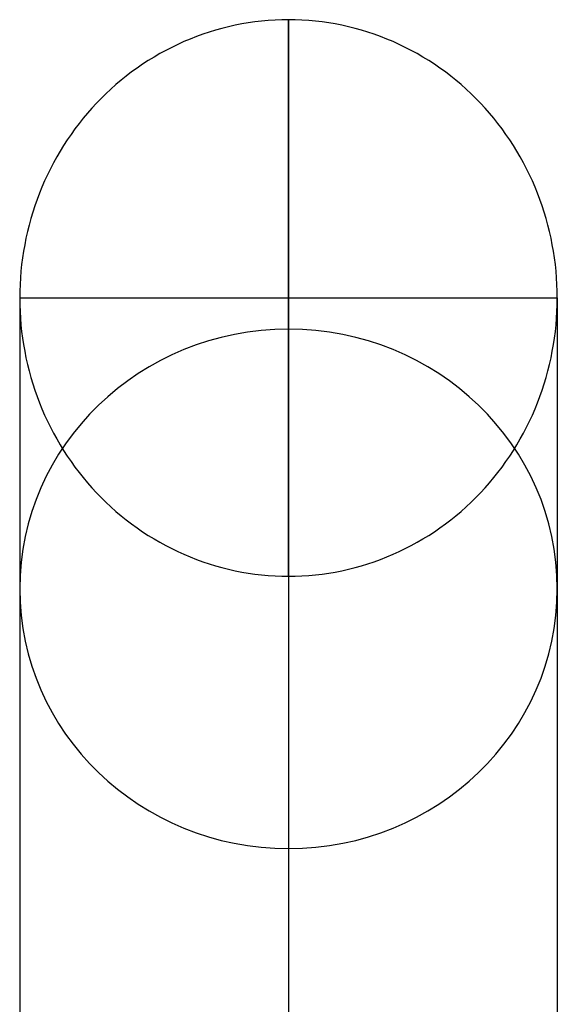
# Model space of a CAD drawing. Extents: x -310 to 431, y -269 to 264.
# Tile 27 of 64: x -236 to -204, y 206 to 264. Entities that reach past the tile are written whole.
import ezdxf

# ---------------------------------------------------------------- set-up
doc = ezdxf.new("R2010")
doc.units = 0
doc.layers.add('PREDEFINITO', color=7, linetype='CONTINUOUS')

msp = doc.modelspace()

# ---------------------------------------------------------------- linework, layer by layer
at = {"layer": 'PREDEFINITO'}
for p, q in [((-220.785, 264.34, -0.015), (-221.185, 264.314, -0.015)), ((-220.785, 264.34, -0.015), (-221.185, 264.314, -0.015)), ((-220.385, 264.355, -0.015), (-220.785, 264.34, -0.015)), ((-220.385, 264.355, -0.015), (-220.785, 264.34, -0.015)), ((-219.984, 264.361, -0.015), (-220.385, 264.355, -0.015)), ((-219.984, 264.361, -0.015), (-220.385, 264.355, -0.015)), ((-219.984, 264.361, -0.015), (-219.985, 164.428, 372.939)), ((-219.584, 264.355, -0.015), (-219.984, 264.361, -0.015)), ((-219.584, 264.355, -0.015), (-219.984, 264.361, -0.015)), ((-219.984, 231.232, -0.015), (-219.984, 264.361, -0.015)), ((-219.183, 264.34, -0.015), (-219.584, 264.355, -0.015)), ((-219.183, 264.34, -0.015), (-219.584, 264.355, -0.015)), ((-218.784, 264.314, -0.015), (-219.183, 264.34, -0.015)), ((-218.784, 264.314, -0.015), (-219.183, 264.34, -0.015)), ((-224.331, 263.738, -0.015), (-224.714, 263.621, -0.015)), ((-224.331, 263.738, -0.015), (-224.714, 263.621, -0.015)), ((-223.945, 263.845, -0.015), (-224.331, 263.738, -0.015)), ((-223.945, 263.845, -0.015), (-224.331, 263.738, -0.015)), ((-223.557, 263.942, -0.015), (-223.945, 263.845, -0.015)), ((-223.557, 263.942, -0.015), (-223.945, 263.845, -0.015)), ((-223.166, 264.03, -0.015), (-223.557, 263.942, -0.015)), ((-223.166, 264.03, -0.015), (-223.557, 263.942, -0.015)), ((-222.772, 264.107, -0.015), (-223.166, 264.03, -0.015)), ((-222.772, 264.107, -0.015), (-223.166, 264.03, -0.015)), ((-222.377, 264.174, -0.015), (-222.772, 264.107, -0.015)), ((-222.377, 264.174, -0.015), (-222.772, 264.107, -0.015)), ((-221.981, 264.231, -0.015), (-222.377, 264.174, -0.015)), ((-221.981, 264.231, -0.015), (-222.377, 264.174, -0.015)), ((-221.584, 264.278, -0.015), (-221.981, 264.231, -0.015)), ((-221.584, 264.278, -0.015), (-221.981, 264.231, -0.015)), ((-221.185, 264.314, -0.015), (-221.584, 264.278, -0.015)), ((-221.185, 264.314, -0.015), (-221.584, 264.278, -0.015)), ((-218.385, 264.278, -0.015), (-218.784, 264.314, -0.015)), ((-218.385, 264.278, -0.015), (-218.784, 264.314, -0.015)), ((-217.988, 264.231, -0.015), (-218.385, 264.278, -0.015)), ((-217.988, 264.231, -0.015), (-218.385, 264.278, -0.015)), ((-217.591, 264.174, -0.015), (-217.988, 264.231, -0.015)), ((-217.591, 264.174, -0.015), (-217.988, 264.231, -0.015)), ((-217.197, 264.107, -0.015), (-217.591, 264.174, -0.015)), ((-217.197, 264.107, -0.015), (-217.591, 264.174, -0.015)), ((-216.803, 264.03, -0.015), (-217.197, 264.107, -0.015)), ((-216.803, 264.03, -0.015), (-217.197, 264.107, -0.015)), ((-216.412, 263.942, -0.015), (-216.803, 264.03, -0.015)), ((-216.412, 263.942, -0.015), (-216.803, 264.03, -0.015)), ((-216.024, 263.845, -0.015), (-216.412, 263.942, -0.015)), ((-216.024, 263.845, -0.015), (-216.412, 263.942, -0.015)), ((-215.638, 263.738, -0.015), (-216.024, 263.845, -0.015)), ((-215.638, 263.738, -0.015), (-216.024, 263.845, -0.015)), ((-215.255, 263.621, -0.015), (-215.638, 263.738, -0.015)), ((-215.255, 263.621, -0.015), (-215.638, 263.738, -0.015)), ((-225.842, 263.211, -0.015), (-226.211, 263.055, -0.015)), ((-225.842, 263.211, -0.015), (-226.211, 263.055, -0.015)), ((-225.469, 263.357, -0.015), (-225.842, 263.211, -0.015)), ((-225.469, 263.357, -0.015), (-225.842, 263.211, -0.015)), ((-225.093, 263.494, -0.015), (-225.469, 263.357, -0.015)), ((-225.093, 263.494, -0.015), (-225.469, 263.357, -0.015)), ((-224.714, 263.621, -0.015), (-225.093, 263.494, -0.015)), ((-224.714, 263.621, -0.015), (-225.093, 263.494, -0.015)), ((-214.876, 263.494, -0.015), (-215.255, 263.621, -0.015)), ((-214.876, 263.494, -0.015), (-215.255, 263.621, -0.015)), ((-214.499, 263.357, -0.015), (-214.876, 263.494, -0.015)), ((-214.499, 263.357, -0.015), (-214.876, 263.494, -0.015)), ((-214.127, 263.211, -0.015), (-214.499, 263.357, -0.015)), ((-214.127, 263.211, -0.015), (-214.499, 263.357, -0.015)), ((-213.757, 263.055, -0.015), (-214.127, 263.211, -0.015)), ((-213.757, 263.055, -0.015), (-214.127, 263.211, -0.015)), ((-226.937, 262.715, -0.015), (-227.293, 262.532, -0.015)), ((-226.937, 262.715, -0.015), (-227.293, 262.532, -0.015)), ((-226.576, 262.889, -0.015), (-226.937, 262.715, -0.015)), ((-226.576, 262.889, -0.015), (-226.937, 262.715, -0.015)), ((-226.211, 263.055, -0.015), (-226.576, 262.889, -0.015)), ((-226.211, 263.055, -0.015), (-226.576, 262.889, -0.015)), ((-213.392, 262.889, -0.015), (-213.757, 263.055, -0.015)), ((-213.392, 262.889, -0.015), (-213.757, 263.055, -0.015)), ((-213.032, 262.715, -0.015), (-213.392, 262.889, -0.015)), ((-213.032, 262.715, -0.015), (-213.392, 262.889, -0.015)), ((-212.676, 262.532, -0.015), (-213.032, 262.715, -0.015)), ((-212.676, 262.532, -0.015), (-213.032, 262.715, -0.015)), ((-227.99, 262.138, -0.015), (-228.33, 261.929, -0.015)), ((-227.99, 262.138, -0.015), (-228.33, 261.929, -0.015)), ((-227.644, 262.339, -0.015), (-227.99, 262.138, -0.015)), ((-227.644, 262.339, -0.015), (-227.99, 262.138, -0.015)), ((-227.293, 262.532, -0.015), (-227.644, 262.339, -0.015)), ((-227.293, 262.532, -0.015), (-227.644, 262.339, -0.015)), ((-212.325, 262.339, -0.015), (-212.676, 262.532, -0.015)), ((-212.325, 262.339, -0.015), (-212.676, 262.532, -0.015)), ((-211.979, 262.138, -0.015), (-212.325, 262.339, -0.015)), ((-211.979, 262.138, -0.015), (-212.325, 262.339, -0.015)), ((-211.639, 261.929, -0.015), (-211.979, 262.138, -0.015)), ((-211.639, 261.929, -0.015), (-211.979, 262.138, -0.015)), ((-228.996, 261.483, -0.015), (-229.32, 261.248, -0.015)), ((-228.996, 261.483, -0.015), (-229.32, 261.248, -0.015)), ((-228.666, 261.71, -0.015), (-228.996, 261.483, -0.015)), ((-228.666, 261.71, -0.015), (-228.996, 261.483, -0.015)), ((-228.33, 261.929, -0.015), (-228.666, 261.71, -0.015)), ((-228.33, 261.929, -0.015), (-228.666, 261.71, -0.015)), ((-211.303, 261.71, -0.015), (-211.639, 261.929, -0.015)), ((-211.303, 261.71, -0.015), (-211.639, 261.929, -0.015)), ((-210.973, 261.483, -0.015), (-211.303, 261.71, -0.015)), ((-210.973, 261.483, -0.015), (-211.303, 261.71, -0.015)), ((-210.648, 261.248, -0.015), (-210.973, 261.483, -0.015)), ((-210.648, 261.248, -0.015), (-210.973, 261.483, -0.015)), ((-229.639, 261.005, -0.015), (-229.951, 260.755, -0.015)), ((-229.639, 261.005, -0.015), (-229.951, 260.755, -0.015)), ((-229.32, 261.248, -0.015), (-229.639, 261.005, -0.015)), ((-229.32, 261.248, -0.015), (-229.639, 261.005, -0.015)), ((-210.33, 261.005, -0.015), (-210.648, 261.248, -0.015)), ((-210.33, 261.005, -0.015), (-210.648, 261.248, -0.015)), ((-210.018, 260.755, -0.015), (-210.33, 261.005, -0.015)), ((-210.018, 260.755, -0.015), (-210.33, 261.005, -0.015)), ((-230.555, 260.231, -0.015), (-230.848, 259.957, -0.015)), ((-230.555, 260.231, -0.015), (-230.848, 259.957, -0.015)), ((-230.256, 260.496, -0.015), (-230.555, 260.231, -0.015)), ((-230.256, 260.496, -0.015), (-230.555, 260.231, -0.015)), ((-229.951, 260.755, -0.015), (-230.256, 260.496, -0.015)), ((-229.951, 260.755, -0.015), (-230.256, 260.496, -0.015)), ((-209.713, 260.496, -0.015), (-210.018, 260.755, -0.015)), ((-209.713, 260.496, -0.015), (-210.018, 260.755, -0.015)), ((-209.414, 260.231, -0.015), (-209.713, 260.496, -0.015)), ((-209.414, 260.231, -0.015), (-209.713, 260.496, -0.015)), ((-209.121, 259.957, -0.015), (-209.414, 260.231, -0.015)), ((-209.121, 259.957, -0.015), (-209.414, 260.231, -0.015)), ((-231.133, 259.677, -0.015), (-231.412, 259.39, -0.015)), ((-231.133, 259.677, -0.015), (-231.412, 259.39, -0.015)), ((-230.848, 259.957, -0.015), (-231.133, 259.677, -0.015)), ((-230.848, 259.957, -0.015), (-231.133, 259.677, -0.015)), ((-208.835, 259.677, -0.015), (-209.121, 259.957, -0.015)), ((-208.835, 259.677, -0.015), (-209.121, 259.957, -0.015)), ((-208.556, 259.39, -0.015), (-208.835, 259.677, -0.015)), ((-208.556, 259.39, -0.015), (-208.835, 259.677, -0.015)), ((-231.684, 259.096, -0.015), (-231.948, 258.796, -0.015)), ((-231.684, 259.096, -0.015), (-231.948, 258.796, -0.015)), ((-231.412, 259.39, -0.015), (-231.684, 259.096, -0.015)), ((-231.412, 259.39, -0.015), (-231.684, 259.096, -0.015)), ((-208.285, 259.096, -0.015), (-208.556, 259.39, -0.015)), ((-208.285, 259.096, -0.015), (-208.556, 259.39, -0.015)), ((-208.021, 258.796, -0.015), (-208.285, 259.096, -0.015)), ((-208.021, 258.796, -0.015), (-208.285, 259.096, -0.015)), ((-232.204, 258.49, -0.015), (-232.452, 258.178, -0.015)), ((-232.204, 258.49, -0.015), (-232.452, 258.178, -0.015)), ((-231.948, 258.796, -0.015), (-232.204, 258.49, -0.015)), ((-231.948, 258.796, -0.015), (-232.204, 258.49, -0.015)), ((-207.765, 258.49, -0.015), (-208.021, 258.796, -0.015)), ((-207.765, 258.49, -0.015), (-208.021, 258.796, -0.015)), ((-207.517, 258.178, -0.015), (-207.765, 258.49, -0.015)), ((-207.517, 258.178, -0.015), (-207.765, 258.49, -0.015)), ((-232.452, 258.178, -0.015), (-232.693, 257.86, -0.015)), ((-232.452, 258.178, -0.015), (-232.693, 257.86, -0.015)), ((-207.276, 257.86, -0.015), (-207.517, 258.178, -0.015)), ((-207.276, 257.86, -0.015), (-207.517, 258.178, -0.015)), ((-232.926, 257.536, -0.015), (-233.151, 257.208, -0.015)), ((-232.926, 257.536, -0.015), (-233.151, 257.208, -0.015)), ((-232.693, 257.86, -0.015), (-232.926, 257.536, -0.015)), ((-232.693, 257.86, -0.015), (-232.926, 257.536, -0.015)), ((-207.043, 257.536, -0.015), (-207.276, 257.86, -0.015)), ((-207.043, 257.536, -0.015), (-207.276, 257.86, -0.015)), ((-206.818, 257.208, -0.015), (-207.043, 257.536, -0.015)), ((-206.818, 257.208, -0.015), (-207.043, 257.536, -0.015)), ((-233.368, 256.873, -0.015), (-233.577, 256.534, -0.015)), ((-233.368, 256.873, -0.015), (-233.577, 256.534, -0.015)), ((-233.151, 257.208, -0.015), (-233.368, 256.873, -0.015)), ((-233.151, 257.208, -0.015), (-233.368, 256.873, -0.015)), ((-206.601, 256.873, -0.015), (-206.818, 257.208, -0.015)), ((-206.601, 256.873, -0.015), (-206.818, 257.208, -0.015)), ((-206.392, 256.534, -0.015), (-206.601, 256.873, -0.015)), ((-206.392, 256.534, -0.015), (-206.601, 256.873, -0.015)), ((-233.778, 256.19, -0.015), (-233.971, 255.841, -0.015)), ((-233.778, 256.19, -0.015), (-233.971, 255.841, -0.015)), ((-233.577, 256.534, -0.015), (-233.778, 256.19, -0.015)), ((-233.577, 256.534, -0.015), (-233.778, 256.19, -0.015)), ((-206.191, 256.19, -0.015), (-206.392, 256.534, -0.015)), ((-206.191, 256.19, -0.015), (-206.392, 256.534, -0.015)), ((-205.998, 255.841, -0.015), (-206.191, 256.19, -0.015)), ((-205.998, 255.841, -0.015), (-206.191, 256.19, -0.015)), ((-233.971, 255.841, -0.015), (-234.155, 255.488, -0.015)), ((-233.971, 255.841, -0.015), (-234.155, 255.488, -0.015)), ((-205.814, 255.488, -0.015), (-205.998, 255.841, -0.015)), ((-205.814, 255.488, -0.015), (-205.998, 255.841, -0.015)), ((-234.331, 255.13, -0.015), (-234.499, 254.767, -0.015)), ((-234.331, 255.13, -0.015), (-234.499, 254.767, -0.015)), ((-234.155, 255.488, -0.015), (-234.331, 255.13, -0.015)), ((-234.155, 255.488, -0.015), (-234.331, 255.13, -0.015)), ((-205.638, 255.13, -0.015), (-205.814, 255.488, -0.015)), ((-205.638, 255.13, -0.015), (-205.814, 255.488, -0.015)), ((-205.47, 254.767, -0.015), (-205.638, 255.13, -0.015)), ((-205.47, 254.767, -0.015), (-205.638, 255.13, -0.015)), ((-234.658, 254.401, -0.015), (-234.808, 254.03, -0.015)), ((-234.658, 254.401, -0.015), (-234.808, 254.03, -0.015)), ((-234.499, 254.767, -0.015), (-234.658, 254.401, -0.015)), ((-234.499, 254.767, -0.015), (-234.658, 254.401, -0.015)), ((-205.311, 254.401, -0.015), (-205.47, 254.767, -0.015)), ((-205.311, 254.401, -0.015), (-205.47, 254.767, -0.015)), ((-205.161, 254.03, -0.015), (-205.311, 254.401, -0.015)), ((-205.161, 254.03, -0.015), (-205.311, 254.401, -0.015)), ((-234.808, 254.03, -0.015), (-234.949, 253.657, -0.015)), ((-234.808, 254.03, -0.015), (-234.949, 253.657, -0.015)), ((-205.02, 253.657, -0.015), (-205.161, 254.03, -0.015)), ((-205.02, 253.657, -0.015), (-205.161, 254.03, -0.015)), ((-235.082, 253.281, -0.015), (-235.205, 252.902, -0.015)), ((-235.082, 253.281, -0.015), (-235.205, 252.902, -0.015)), ((-234.949, 253.657, -0.015), (-235.082, 253.281, -0.015)), ((-234.949, 253.657, -0.015), (-235.082, 253.281, -0.015)), ((-204.887, 253.281, -0.015), (-205.02, 253.657, -0.015)), ((-204.887, 253.281, -0.015), (-205.02, 253.657, -0.015)), ((-204.763, 252.902, -0.015), (-204.887, 253.281, -0.015)), ((-204.763, 252.902, -0.015), (-204.887, 253.281, -0.015)), ((-235.205, 252.902, -0.015), (-235.32, 252.52, -0.015)), ((-235.205, 252.902, -0.015), (-235.32, 252.52, -0.015)), ((-204.649, 252.52, -0.015), (-204.763, 252.902, -0.015)), ((-204.649, 252.52, -0.015), (-204.763, 252.902, -0.015)), ((-235.426, 252.136, -0.015), (-235.522, 251.749, -0.015)), ((-235.426, 252.136, -0.015), (-235.522, 251.749, -0.015)), ((-235.32, 252.52, -0.015), (-235.426, 252.136, -0.015)), ((-235.32, 252.52, -0.015), (-235.426, 252.136, -0.015)), ((-204.543, 252.136, -0.015), (-204.649, 252.52, -0.015)), ((-204.543, 252.136, -0.015), (-204.649, 252.52, -0.015)), ((-204.447, 251.749, -0.015), (-204.543, 252.136, -0.015)), ((-204.447, 251.749, -0.015), (-204.543, 252.136, -0.015)), ((-235.522, 251.749, -0.015), (-235.61, 251.36, -0.015)), ((-235.522, 251.749, -0.015), (-235.61, 251.36, -0.015)), ((-204.359, 251.36, -0.015), (-204.447, 251.749, -0.015)), ((-204.359, 251.36, -0.015), (-204.447, 251.749, -0.015)), ((-235.688, 250.968, -0.015), (-235.758, 250.576, -0.015)), ((-235.688, 250.968, -0.015), (-235.758, 250.576, -0.015)), ((-235.61, 251.36, -0.015), (-235.688, 250.968, -0.015)), ((-235.61, 251.36, -0.015), (-235.688, 250.968, -0.015)), ((-204.281, 250.968, -0.015), (-204.359, 251.36, -0.015)), ((-204.281, 250.968, -0.015), (-204.359, 251.36, -0.015)), ((-204.211, 250.576, -0.015), (-204.281, 250.968, -0.015)), ((-204.211, 250.576, -0.015), (-204.281, 250.968, -0.015)), ((-235.758, 250.576, -0.015), (-235.818, 250.181, -0.015)), ((-235.758, 250.576, -0.015), (-235.818, 250.181, -0.015)), ((-204.151, 250.181, -0.015), (-204.211, 250.576, -0.015)), ((-204.151, 250.181, -0.015), (-204.211, 250.576, -0.015)), ((-235.869, 249.786, -0.015), (-235.91, 249.389, -0.015)), ((-235.869, 249.786, -0.015), (-235.91, 249.389, -0.015)), ((-235.818, 250.181, -0.015), (-235.869, 249.786, -0.015)), ((-235.818, 250.181, -0.015), (-235.869, 249.786, -0.015)), ((-204.1, 249.786, -0.015), (-204.151, 250.181, -0.015)), ((-204.1, 249.786, -0.015), (-204.151, 250.181, -0.015)), ((-204.059, 249.389, -0.015), (-204.1, 249.786, -0.015)), ((-204.059, 249.389, -0.015), (-204.1, 249.786, -0.015)), ((-235.91, 249.389, -0.015), (-235.943, 248.992, -0.015)), ((-235.91, 249.389, -0.015), (-235.943, 248.992, -0.015)), ((-204.026, 248.992, -0.015), (-204.059, 249.389, -0.015)), ((-204.026, 248.992, -0.015), (-204.059, 249.389, -0.015)), ((-235.966, 248.594, -0.015), (-235.98, 248.195, -0.015)), ((-235.966, 248.594, -0.015), (-235.98, 248.195, -0.015)), ((-235.943, 248.992, -0.015), (-235.966, 248.594, -0.015)), ((-235.943, 248.992, -0.015), (-235.966, 248.594, -0.015)), ((-204.003, 248.594, -0.015), (-204.026, 248.992, -0.015)), ((-204.003, 248.594, -0.015), (-204.026, 248.992, -0.015)), ((-203.989, 248.195, -0.015), (-204.003, 248.594, -0.015)), ((-203.989, 248.195, -0.015), (-204.003, 248.594, -0.015)), ((-235.98, 248.195, -0.015), (-235.984, 247.796, -0.015)), ((-235.98, 248.195, -0.015), (-235.984, 247.796, -0.015)), ((-203.984, 247.796, -0.015), (-203.989, 248.195, -0.015)), ((-203.984, 247.796, -0.015), (-203.989, 248.195, -0.015)), ((-235.984, 247.796, -0.015), (-235.985, 148.973, 368.797)), ((-235.984, 247.796, -0.015), (-235.98, 247.397, -0.015)), ((-235.984, 247.796, -0.015), (-235.98, 247.397, -0.015)), ((-235.984, 247.796, -0.015), (-203.984, 247.796, -0.015)), ((-235.98, 247.397, -0.015), (-235.966, 246.999, -0.015)), ((-235.98, 247.397, -0.015), (-235.966, 246.999, -0.015)), ((-204.003, 246.999, -0.015), (-203.989, 247.397, -0.015)), ((-204.003, 246.999, -0.015), (-203.989, 247.397, -0.015)), ((-203.989, 247.397, -0.015), (-203.984, 247.796, -0.015)), ((-203.989, 247.397, -0.015), (-203.984, 247.796, -0.015)), ((-203.984, 247.796, -0.015), (-203.985, 148.973, 368.797)), ((-235.966, 246.999, -0.015), (-235.943, 246.601, -0.015)), ((-235.966, 246.999, -0.015), (-235.943, 246.601, -0.015)), ((-204.026, 246.601, -0.015), (-204.003, 246.999, -0.015)), ((-204.026, 246.601, -0.015), (-204.003, 246.999, -0.015)), ((-235.943, 246.601, -0.015), (-235.91, 246.203, -0.015)), ((-235.943, 246.601, -0.015), (-235.91, 246.203, -0.015)), ((-235.91, 246.203, -0.015), (-235.869, 245.807, -0.015)), ((-235.91, 246.203, -0.015), (-235.869, 245.807, -0.015)), ((-204.1, 245.807, -0.015), (-204.059, 246.203, -0.015)), ((-204.1, 245.807, -0.015), (-204.059, 246.203, -0.015)), ((-204.059, 246.203, -0.015), (-204.026, 246.601, -0.015)), ((-204.059, 246.203, -0.015), (-204.026, 246.601, -0.015)), ((-235.869, 245.807, -0.015), (-235.818, 245.411, -0.015)), ((-235.869, 245.807, -0.015), (-235.818, 245.411, -0.015)), ((-204.151, 245.411, -0.015), (-204.1, 245.807, -0.015)), ((-204.151, 245.411, -0.015), (-204.1, 245.807, -0.015)), ((-235.818, 245.411, -0.015), (-235.758, 245.017, -0.015)), ((-235.818, 245.411, -0.015), (-235.758, 245.017, -0.015)), ((-235.758, 245.017, -0.015), (-235.688, 244.624, -0.015)), ((-235.758, 245.017, -0.015), (-235.688, 244.624, -0.015)), ((-204.281, 244.624, -0.015), (-204.211, 245.017, -0.015)), ((-204.281, 244.624, -0.015), (-204.211, 245.017, -0.015)), ((-204.211, 245.017, -0.015), (-204.151, 245.411, -0.015)), ((-204.211, 245.017, -0.015), (-204.151, 245.411, -0.015)), ((-235.688, 244.624, -0.015), (-235.61, 244.233, -0.015)), ((-235.688, 244.624, -0.015), (-235.61, 244.233, -0.015)), ((-204.359, 244.233, -0.015), (-204.281, 244.624, -0.015)), ((-204.359, 244.233, -0.015), (-204.281, 244.624, -0.015)), ((-235.61, 244.233, -0.015), (-235.522, 243.844, -0.015)), ((-235.61, 244.233, -0.015), (-235.522, 243.844, -0.015)), ((-235.522, 243.844, -0.015), (-235.426, 243.457, -0.015)), ((-235.522, 243.844, -0.015), (-235.426, 243.457, -0.015)), ((-204.543, 243.457, -0.015), (-204.447, 243.844, -0.015)), ((-204.543, 243.457, -0.015), (-204.447, 243.844, -0.015)), ((-204.447, 243.844, -0.015), (-204.359, 244.233, -0.015)), ((-204.447, 243.844, -0.015), (-204.359, 244.233, -0.015)), ((-235.426, 243.457, -0.015), (-235.32, 243.072, -0.015)), ((-235.426, 243.457, -0.015), (-235.32, 243.072, -0.015)), ((-204.649, 243.072, -0.015), (-204.543, 243.457, -0.015)), ((-204.649, 243.072, -0.015), (-204.543, 243.457, -0.015)), ((-235.32, 243.072, -0.015), (-235.205, 242.69, -0.015)), ((-235.32, 243.072, -0.015), (-235.205, 242.69, -0.015)), ((-235.205, 242.69, -0.015), (-235.082, 242.311, -0.015)), ((-235.205, 242.69, -0.015), (-235.082, 242.311, -0.015)), ((-204.887, 242.311, -0.015), (-204.763, 242.69, -0.015)), ((-204.887, 242.311, -0.015), (-204.763, 242.69, -0.015)), ((-204.763, 242.69, -0.015), (-204.649, 243.072, -0.015)), ((-204.763, 242.69, -0.015), (-204.649, 243.072, -0.015)), ((-235.082, 242.311, -0.015), (-234.949, 241.935, -0.015)), ((-235.082, 242.311, -0.015), (-234.949, 241.935, -0.015)), ((-205.02, 241.935, -0.015), (-204.887, 242.311, -0.015)), ((-205.02, 241.935, -0.015), (-204.887, 242.311, -0.015)), ((-234.949, 241.935, -0.015), (-234.808, 241.562, -0.015)), ((-234.949, 241.935, -0.015), (-234.808, 241.562, -0.015)), ((-234.808, 241.562, -0.015), (-234.658, 241.192, -0.015)), ((-234.808, 241.562, -0.015), (-234.658, 241.192, -0.015)), ((-205.311, 241.192, -0.015), (-205.161, 241.562, -0.015)), ((-205.311, 241.192, -0.015), (-205.161, 241.562, -0.015)), ((-205.161, 241.562, -0.015), (-205.02, 241.935, -0.015)), ((-205.161, 241.562, -0.015), (-205.02, 241.935, -0.015)), ((-234.658, 241.192, -0.015), (-234.499, 240.825, -0.015)), ((-234.658, 241.192, -0.015), (-234.499, 240.825, -0.015)), ((-205.47, 240.825, -0.015), (-205.311, 241.192, -0.015)), ((-205.47, 240.825, -0.015), (-205.311, 241.192, -0.015)), ((-234.499, 240.825, -0.015), (-234.331, 240.463, -0.015)), ((-234.499, 240.825, -0.015), (-234.331, 240.463, -0.015)), ((-234.331, 240.463, -0.015), (-234.155, 240.105, -0.015)), ((-234.331, 240.463, -0.015), (-234.155, 240.105, -0.015)), ((-205.814, 240.105, -0.015), (-205.638, 240.463, -0.015)), ((-205.814, 240.105, -0.015), (-205.638, 240.463, -0.015)), ((-205.638, 240.463, -0.015), (-205.47, 240.825, -0.015)), ((-205.638, 240.463, -0.015), (-205.47, 240.825, -0.015)), ((-234.155, 240.105, -0.015), (-233.971, 239.751, -0.015)), ((-234.155, 240.105, -0.015), (-233.971, 239.751, -0.015)), ((-233.971, 239.751, -0.015), (-233.778, 239.402, -0.015)), ((-233.971, 239.751, -0.015), (-233.778, 239.402, -0.015)), ((-206.191, 239.402, -0.015), (-205.998, 239.751, -0.015)), ((-206.191, 239.402, -0.015), (-205.998, 239.751, -0.015)), ((-205.998, 239.751, -0.015), (-205.814, 240.105, -0.015)), ((-205.998, 239.751, -0.015), (-205.814, 240.105, -0.015)), ((-233.778, 239.402, -0.015), (-233.577, 239.058, -0.015)), ((-233.778, 239.402, -0.015), (-233.577, 239.058, -0.015)), ((-206.392, 239.058, -0.015), (-206.191, 239.402, -0.015)), ((-206.392, 239.058, -0.015), (-206.191, 239.402, -0.015)), ((-233.577, 239.058, -0.015), (-233.368, 238.719, -0.015)), ((-233.577, 239.058, -0.015), (-233.368, 238.719, -0.015)), ((-233.368, 238.719, -0.015), (-233.151, 238.385, -0.015)), ((-233.368, 238.719, -0.015), (-233.151, 238.385, -0.015)), ((-206.818, 238.385, -0.015), (-206.601, 238.719, -0.015)), ((-206.818, 238.385, -0.015), (-206.601, 238.719, -0.015)), ((-206.601, 238.719, -0.015), (-206.392, 239.058, -0.015)), ((-206.601, 238.719, -0.015), (-206.392, 239.058, -0.015)), ((-233.151, 238.385, -0.015), (-232.926, 238.056, -0.015)), ((-233.151, 238.385, -0.015), (-232.926, 238.056, -0.015)), ((-232.926, 238.056, -0.015), (-232.693, 237.733, -0.015)), ((-232.926, 238.056, -0.015), (-232.693, 237.733, -0.015)), ((-207.276, 237.733, -0.015), (-207.043, 238.056, -0.015)), ((-207.276, 237.733, -0.015), (-207.043, 238.056, -0.015)), ((-207.043, 238.056, -0.015), (-206.818, 238.385, -0.015)), ((-207.043, 238.056, -0.015), (-206.818, 238.385, -0.015)), ((-232.693, 237.733, -0.015), (-232.452, 237.415, -0.015)), ((-232.693, 237.733, -0.015), (-232.452, 237.415, -0.015)), ((-232.452, 237.415, -0.015), (-232.204, 237.103, -0.015)), ((-232.452, 237.415, -0.015), (-232.204, 237.103, -0.015)), ((-207.765, 237.103, -0.015), (-207.517, 237.415, -0.015)), ((-207.765, 237.103, -0.015), (-207.517, 237.415, -0.015)), ((-207.517, 237.415, -0.015), (-207.276, 237.733, -0.015)), ((-207.517, 237.415, -0.015), (-207.276, 237.733, -0.015)), ((-232.204, 237.103, -0.015), (-231.948, 236.797, -0.015)), ((-232.204, 237.103, -0.015), (-231.948, 236.797, -0.015)), ((-231.948, 236.797, -0.015), (-231.684, 236.497, -0.015)), ((-231.948, 236.797, -0.015), (-231.684, 236.497, -0.015)), ((-208.285, 236.497, -0.015), (-208.021, 236.797, -0.015)), ((-208.285, 236.497, -0.015), (-208.021, 236.797, -0.015)), ((-208.021, 236.797, -0.015), (-207.765, 237.103, -0.015)), ((-208.021, 236.797, -0.015), (-207.765, 237.103, -0.015)), ((-231.684, 236.497, -0.015), (-231.412, 236.203, -0.015)), ((-231.684, 236.497, -0.015), (-231.412, 236.203, -0.015)), ((-231.412, 236.203, -0.015), (-231.133, 235.915, -0.015)), ((-231.412, 236.203, -0.015), (-231.133, 235.915, -0.015)), ((-208.835, 235.915, -0.015), (-208.556, 236.203, -0.015)), ((-208.835, 235.915, -0.015), (-208.556, 236.203, -0.015)), ((-208.556, 236.203, -0.015), (-208.285, 236.497, -0.015)), ((-208.556, 236.203, -0.015), (-208.285, 236.497, -0.015)), ((-231.133, 235.915, -0.015), (-230.848, 235.635, -0.015)), ((-231.133, 235.915, -0.015), (-230.848, 235.635, -0.015)), ((-230.848, 235.635, -0.015), (-230.555, 235.362, -0.015)), ((-230.848, 235.635, -0.015), (-230.555, 235.362, -0.015)), ((-209.414, 235.362, -0.015), (-209.121, 235.635, -0.015)), ((-209.414, 235.362, -0.015), (-209.121, 235.635, -0.015)), ((-209.121, 235.635, -0.015), (-208.835, 235.915, -0.015)), ((-209.121, 235.635, -0.015), (-208.835, 235.915, -0.015)), ((-230.555, 235.362, -0.015), (-230.256, 235.096, -0.015)), ((-230.555, 235.362, -0.015), (-230.256, 235.096, -0.015)), ((-230.256, 235.096, -0.015), (-229.951, 234.838, -0.015)), ((-230.256, 235.096, -0.015), (-229.951, 234.838, -0.015)), ((-210.018, 234.838, -0.015), (-209.713, 235.096, -0.015)), ((-210.018, 234.838, -0.015), (-209.713, 235.096, -0.015)), ((-209.713, 235.096, -0.015), (-209.414, 235.362, -0.015)), ((-209.713, 235.096, -0.015), (-209.414, 235.362, -0.015)), ((-229.951, 234.838, -0.015), (-229.639, 234.587, -0.015)), ((-229.951, 234.838, -0.015), (-229.639, 234.587, -0.015)), ((-229.639, 234.587, -0.015), (-229.32, 234.344, -0.015)), ((-229.639, 234.587, -0.015), (-229.32, 234.344, -0.015)), ((-210.648, 234.344, -0.015), (-210.33, 234.587, -0.015)), ((-210.648, 234.344, -0.015), (-210.33, 234.587, -0.015)), ((-210.33, 234.587, -0.015), (-210.018, 234.838, -0.015)), ((-210.33, 234.587, -0.015), (-210.018, 234.838, -0.015)), ((-229.32, 234.344, -0.015), (-228.996, 234.109, -0.015)), ((-229.32, 234.344, -0.015), (-228.996, 234.109, -0.015)), ((-228.996, 234.109, -0.015), (-228.666, 233.882, -0.015)), ((-228.996, 234.109, -0.015), (-228.666, 233.882, -0.015)), ((-228.666, 233.882, -0.015), (-228.33, 233.664, -0.015)), ((-228.666, 233.882, -0.015), (-228.33, 233.664, -0.015)), ((-211.639, 233.664, -0.015), (-211.303, 233.882, -0.015)), ((-211.639, 233.664, -0.015), (-211.303, 233.882, -0.015)), ((-211.303, 233.882, -0.015), (-210.973, 234.109, -0.015)), ((-211.303, 233.882, -0.015), (-210.973, 234.109, -0.015)), ((-210.973, 234.109, -0.015), (-210.648, 234.344, -0.015)), ((-210.973, 234.109, -0.015), (-210.648, 234.344, -0.015)), ((-228.33, 233.664, -0.015), (-227.99, 233.454, -0.015)), ((-228.33, 233.664, -0.015), (-227.99, 233.454, -0.015)), ((-227.99, 233.454, -0.015), (-227.644, 233.253, -0.015)), ((-227.99, 233.454, -0.015), (-227.644, 233.253, -0.015)), ((-212.325, 233.253, -0.015), (-211.979, 233.454, -0.015)), ((-212.325, 233.253, -0.015), (-211.979, 233.454, -0.015)), ((-211.979, 233.454, -0.015), (-211.639, 233.664, -0.015)), ((-211.979, 233.454, -0.015), (-211.639, 233.664, -0.015)), ((-227.644, 233.253, -0.015), (-227.293, 233.061, -0.015)), ((-227.644, 233.253, -0.015), (-227.293, 233.061, -0.015)), ((-227.293, 233.061, -0.015), (-226.937, 232.877, -0.015)), ((-227.293, 233.061, -0.015), (-226.937, 232.877, -0.015)), ((-226.937, 232.877, -0.015), (-226.576, 232.703, -0.015)), ((-226.937, 232.877, -0.015), (-226.576, 232.703, -0.015)), ((-226.576, 232.703, -0.015), (-226.211, 232.538, -0.015)), ((-226.576, 232.703, -0.015), (-226.211, 232.538, -0.015)), ((-213.757, 232.538, -0.015), (-213.392, 232.703, -0.015)), ((-213.757, 232.538, -0.015), (-213.392, 232.703, -0.015)), ((-213.392, 232.703, -0.015), (-213.032, 232.877, -0.015)), ((-213.392, 232.703, -0.015), (-213.032, 232.877, -0.015)), ((-213.032, 232.877, -0.015), (-212.676, 233.061, -0.015)), ((-213.032, 232.877, -0.015), (-212.676, 233.061, -0.015)), ((-212.676, 233.061, -0.015), (-212.325, 233.253, -0.015)), ((-212.676, 233.061, -0.015), (-212.325, 233.253, -0.015)), ((-226.211, 232.538, -0.015), (-225.842, 232.382, -0.015)), ((-226.211, 232.538, -0.015), (-225.842, 232.382, -0.015)), ((-225.842, 232.382, -0.015), (-225.469, 232.236, -0.015)), ((-225.842, 232.382, -0.015), (-225.469, 232.236, -0.015)), ((-225.469, 232.236, -0.015), (-225.093, 232.099, -0.015)), ((-225.469, 232.236, -0.015), (-225.093, 232.099, -0.015)), ((-225.093, 232.099, -0.015), (-224.714, 231.972, -0.015)), ((-225.093, 232.099, -0.015), (-224.714, 231.972, -0.015)), ((-215.255, 231.972, -0.015), (-214.876, 232.099, -0.015)), ((-215.255, 231.972, -0.015), (-214.876, 232.099, -0.015)), ((-214.876, 232.099, -0.015), (-214.499, 232.236, -0.015)), ((-214.876, 232.099, -0.015), (-214.499, 232.236, -0.015)), ((-214.499, 232.236, -0.015), (-214.127, 232.382, -0.015)), ((-214.499, 232.236, -0.015), (-214.127, 232.382, -0.015)), ((-214.127, 232.382, -0.015), (-213.757, 232.538, -0.015)), ((-214.127, 232.382, -0.015), (-213.757, 232.538, -0.015)), ((-224.714, 231.972, -0.015), (-224.331, 231.855, -0.015)), ((-224.714, 231.972, -0.015), (-224.331, 231.855, -0.015)), ((-224.331, 231.855, -0.015), (-223.945, 231.747, -0.015)), ((-224.331, 231.855, -0.015), (-223.945, 231.747, -0.015)), ((-223.945, 231.747, -0.015), (-223.557, 231.65, -0.015)), ((-223.945, 231.747, -0.015), (-223.557, 231.65, -0.015)), ((-223.557, 231.65, -0.015), (-223.166, 231.562, -0.015)), ((-223.557, 231.65, -0.015), (-223.166, 231.562, -0.015)), ((-223.166, 231.562, -0.015), (-222.772, 231.485, -0.015)), ((-223.166, 231.562, -0.015), (-222.772, 231.485, -0.015)), ((-217.197, 231.485, -0.015), (-216.803, 231.562, -0.015)), ((-217.197, 231.485, -0.015), (-216.803, 231.562, -0.015)), ((-216.803, 231.562, -0.015), (-216.412, 231.65, -0.015)), ((-216.803, 231.562, -0.015), (-216.412, 231.65, -0.015)), ((-216.412, 231.65, -0.015), (-216.024, 231.747, -0.015)), ((-216.412, 231.65, -0.015), (-216.024, 231.747, -0.015)), ((-216.024, 231.747, -0.015), (-215.638, 231.855, -0.015)), ((-216.024, 231.747, -0.015), (-215.638, 231.855, -0.015)), ((-215.638, 231.855, -0.015), (-215.255, 231.972, -0.015)), ((-215.638, 231.855, -0.015), (-215.255, 231.972, -0.015)), ((-222.772, 231.485, -0.015), (-222.377, 231.418, -0.015)), ((-222.772, 231.485, -0.015), (-222.377, 231.418, -0.015)), ((-222.377, 231.418, -0.015), (-221.981, 231.361, -0.015)), ((-222.377, 231.418, -0.015), (-221.981, 231.361, -0.015)), ((-221.981, 231.361, -0.015), (-221.584, 231.315, -0.015)), ((-221.981, 231.361, -0.015), (-221.584, 231.315, -0.015)), ((-221.584, 231.315, -0.015), (-221.185, 231.278, -0.015)), ((-221.584, 231.315, -0.015), (-221.185, 231.278, -0.015)), ((-221.185, 231.278, -0.015), (-220.785, 231.253, -0.015)), ((-221.185, 231.278, -0.015), (-220.785, 231.253, -0.015)), ((-220.785, 231.253, -0.015), (-220.385, 231.237, -0.015)), ((-220.785, 231.253, -0.015), (-220.385, 231.237, -0.015)), ((-220.385, 231.237, -0.015), (-219.984, 231.232, -0.015)), ((-220.385, 231.237, -0.015), (-219.984, 231.232, -0.015)), ((-219.984, 231.232, -0.015), (-219.985, 133.518, 364.656)), ((-219.984, 231.232, -0.015), (-219.584, 231.237, -0.015)), ((-219.984, 231.232, -0.015), (-219.584, 231.237, -0.015)), ((-219.584, 231.237, -0.015), (-219.183, 231.253, -0.015)), ((-219.584, 231.237, -0.015), (-219.183, 231.253, -0.015)), ((-219.183, 231.253, -0.015), (-218.784, 231.278, -0.015)), ((-219.183, 231.253, -0.015), (-218.784, 231.278, -0.015)), ((-218.784, 231.278, -0.015), (-218.385, 231.315, -0.015)), ((-218.784, 231.278, -0.015), (-218.385, 231.315, -0.015)), ((-218.385, 231.315, -0.015), (-217.988, 231.361, -0.015)), ((-218.385, 231.315, -0.015), (-217.988, 231.361, -0.015)), ((-217.988, 231.361, -0.015), (-217.591, 231.418, -0.015)), ((-217.988, 231.361, -0.015), (-217.591, 231.418, -0.015)), ((-217.591, 231.418, -0.015), (-217.197, 231.485, -0.015)), ((-217.591, 231.418, -0.015), (-217.197, 231.485, -0.015))]:
    msp.add_line(p, q, dxfattribs=at)
at = {"layer": 'PREDEFINITO', "extrusion": (9.43014e-07, 0.258819, -0.965926)}
msp.add_circle((219.985, 239.348, -2.752), 16, dxfattribs=at)

doc.saveas('drawing.dxf')
